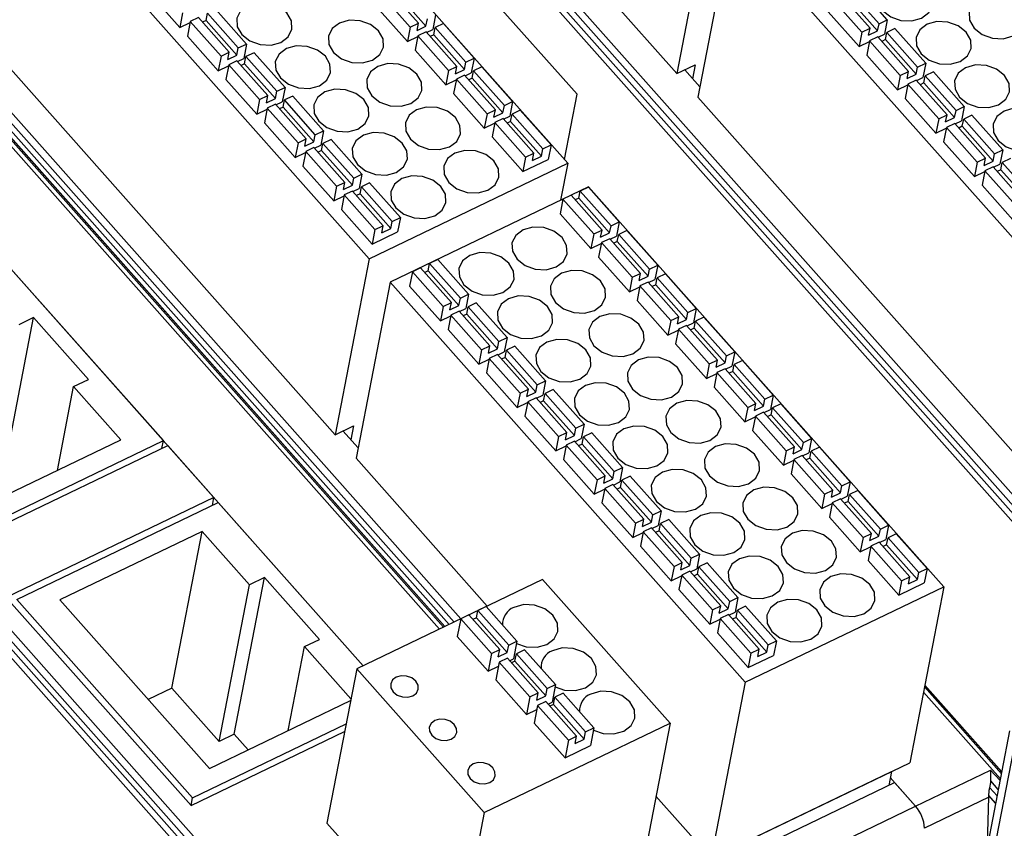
# Model space of a CAD drawing. Header units: millimetres. Extents: x 46 to 1057, y -1515 to -1121.
# Tile 5 of 63: x 101 to 154, y -1406 to -1363. Entities that reach past the tile are written whole.
import ezdxf

# ---------------------------------------------------------------- set-up
doc = ezdxf.new("R2010")
doc.units = ezdxf.units.MM

msp = doc.modelspace()

# ---------------------------------------------------------------- linework, layer by layer
at = {"linetype": 'Continuous', "lineweight": 25}
for p, q in [((114.05, -1343.859), (155.957, -1391.093)), ((156.149, -1390.88), (114.327, -1343.742)), ((114.688, -1343.579), (156.45, -1390.649)), ((155.796, -1391.377), (113.744, -1343.979)), ((117.304, -1344.247), (136.26, -1365.612)), ((130.436, -1370.399), (111.48, -1349.034)), ((130.93, -1366.715), (119.076, -1353.353)), ((100.879, -1354.137), (119.835, -1375.502)), ((138.076, -1356.216), (136.26, -1365.612)), ((139.191, -1357.473), (137.375, -1366.869)), ((139.191, -1357.473), (158.146, -1378.838)), ((120.38, -1361.277), (122.023, -1363.129)), ((120.82, -1361.065), (122.463, -1362.918)), ((122.868, -1363.073), (121.225, -1361.22)), ((147.052, -1362.947), (145.408, -1361.095)), ((147.492, -1362.735), (145.848, -1360.883)), ((108.082, -1361.29), (109.725, -1363.142)), ((144.488, -1361.538), (146.132, -1363.39)), ((144.928, -1361.326), (146.572, -1363.178)), ((146.977, -1363.333), (145.334, -1361.481)), ((113.288, -1364.03), (111.645, -1362.178)), ((120.23, -1362.05), (121.874, -1363.902)), ((144.339, -1362.31), (145.982, -1364.162)), ((109.874, -1362.37), (109.725, -1363.142)), ((110.285, -1362.833), (110.136, -1363.605)), ((110.725, -1362.621), (110.285, -1362.833)), ((110.285, -1362.833), (111.928, -1364.685)), ((110.725, -1362.621), (112.368, -1364.473)), ((111.13, -1362.776), (110.943, -1362.866)), ((111.13, -1362.776), (111.205, -1362.39)), ((112.774, -1364.628), (111.13, -1362.776)), ((112.848, -1364.242), (111.205, -1362.39)), ((122.868, -1363.073), (122.943, -1362.686)), ((123.383, -1362.475), (123.234, -1363.247)), ((147.052, -1362.947), (147.492, -1362.735)), ((147.492, -1362.735), (147.342, -1363.508)), ((95.52, -1363.301), (123.8, -1395.175)), ((123.865, -1395.144), (95.575, -1363.258)), ((123.878, -1395.137), (95.584, -1363.247)), ((95.81, -1363.145), (124.099, -1395.031)), ((124.366, -1394.903), (96.086, -1363.028)), ((96.447, -1362.866), (124.72, -1394.732)), ((109.725, -1363.142), (110.277, -1362.876)), ((122.023, -1363.129), (121.874, -1363.902)), ((122.023, -1363.129), (122.463, -1362.918)), ((122.388, -1363.304), (122.463, -1362.918)), ((122.388, -1363.304), (122.868, -1363.073)), ((122.874, -1363.381), (122.434, -1363.592)), ((122.874, -1363.381), (124.517, -1365.233)), ((122.898, -1363.408), (123.234, -1363.247)), ((123.279, -1363.536), (123.354, -1363.149)), ((123.794, -1362.938), (123.354, -1363.149)), ((124.997, -1365.002), (123.354, -1363.149)), ((125.437, -1364.79), (123.794, -1362.938)), ((146.132, -1363.39), (146.572, -1363.178)), ((146.497, -1363.564), (146.572, -1363.178)), ((146.497, -1363.564), (146.977, -1363.333)), ((146.977, -1363.333), (147.052, -1362.947)), ((147.903, -1363.198), (147.462, -1363.41)), ((149.546, -1365.05), (147.903, -1363.198)), ((123.589, -1395.277), (95.316, -1363.41)), ((99.063, -1363.533), (118.019, -1384.898)), ((110.136, -1363.605), (111.779, -1365.457)), ((121.874, -1363.902), (122.425, -1363.636)), ((122.434, -1363.592), (122.284, -1364.365)), ((122.434, -1363.592), (124.077, -1365.444)), ((123.279, -1363.536), (123.092, -1363.626)), ((124.922, -1365.388), (123.279, -1363.536)), ((146.132, -1363.39), (145.982, -1364.162)), ((145.982, -1364.162), (146.534, -1363.897)), ((146.542, -1363.853), (146.393, -1364.625)), ((146.982, -1363.641), (146.542, -1363.853)), ((146.542, -1363.853), (148.186, -1365.705)), ((146.982, -1363.641), (148.626, -1365.493)), ((147.007, -1363.669), (147.342, -1363.508)), ((147.388, -1363.796), (147.2, -1363.887)), ((147.388, -1363.796), (147.462, -1363.41)), ((149.031, -1365.648), (147.388, -1363.796)), ((149.106, -1365.262), (147.462, -1363.41)), ((112.774, -1364.628), (112.848, -1364.242)), ((112.848, -1364.242), (113.288, -1364.03)), ((113.288, -1364.03), (113.139, -1364.802)), ((122.284, -1364.365), (123.928, -1366.217)), ((111.928, -1364.685), (111.779, -1365.457)), ((111.928, -1364.685), (112.368, -1364.473)), ((112.294, -1364.859), (112.368, -1364.473)), ((112.294, -1364.859), (112.774, -1364.628)), ((112.779, -1364.936), (112.339, -1365.148)), ((112.779, -1364.936), (114.422, -1366.788)), ((112.804, -1364.964), (113.139, -1364.802)), ((113.184, -1365.091), (113.259, -1364.705)), ((113.699, -1364.493), (113.259, -1364.705)), ((114.902, -1366.557), (113.259, -1364.705)), ((115.342, -1366.345), (113.699, -1364.493)), ((124.997, -1365.002), (125.437, -1364.79)), ((125.437, -1364.79), (125.288, -1365.562)), ((146.393, -1364.625), (148.036, -1366.477)), ((91.241, -1365.372), (119.514, -1397.238)), ((111.779, -1365.457), (112.331, -1365.191)), ((112.339, -1365.148), (112.19, -1365.92)), ((112.339, -1365.148), (113.982, -1367)), ((113.184, -1365.091), (112.997, -1365.181)), ((114.828, -1366.943), (113.184, -1365.091)), ((124.077, -1365.444), (123.928, -1366.217)), ((124.077, -1365.444), (124.517, -1365.233)), ((124.442, -1365.619), (124.517, -1365.233)), ((124.442, -1365.619), (124.922, -1365.388)), ((124.922, -1365.388), (124.997, -1365.002)), ((125.333, -1365.851), (125.408, -1365.465)), ((125.848, -1365.253), (125.408, -1365.465)), ((127.051, -1367.317), (125.408, -1365.465)), ((127.491, -1367.105), (125.848, -1365.253)), ((136.26, -1365.612), (137.24, -1365.14)), ((136.676, -1365.411), (137.481, -1366.319)), ((137.24, -1365.14), (137.096, -1365.884)), ((149.031, -1365.648), (149.106, -1365.262)), ((149.106, -1365.262), (149.546, -1365.05)), ((149.546, -1365.05), (149.396, -1365.823)), ((112.19, -1365.92), (113.833, -1367.772)), ((123.928, -1366.217), (124.479, -1365.951)), ((124.488, -1365.907), (124.339, -1366.68)), ((124.928, -1365.696), (124.488, -1365.907)), ((124.488, -1365.907), (126.131, -1367.76)), ((124.928, -1365.696), (126.571, -1367.548)), ((124.952, -1365.723), (125.288, -1365.562)), ((125.333, -1365.851), (125.146, -1365.941)), ((126.976, -1367.703), (125.333, -1365.851)), ((148.186, -1365.705), (148.036, -1366.477)), ((148.186, -1365.705), (148.626, -1365.493)), ((148.551, -1365.879), (148.626, -1365.493)), ((148.551, -1365.879), (149.031, -1365.648)), ((149.036, -1365.956), (148.596, -1366.168)), ((149.036, -1365.956), (150.68, -1367.808)), ((149.061, -1365.984), (149.396, -1365.823)), ((149.442, -1366.111), (149.516, -1365.725)), ((149.957, -1365.513), (149.516, -1365.725)), ((151.16, -1367.577), (149.516, -1365.725)), ((151.6, -1367.365), (149.957, -1365.513)), ((114.902, -1366.557), (115.342, -1366.345)), ((115.342, -1366.345), (115.193, -1367.117)), ((148.036, -1366.477), (148.588, -1366.212)), ((148.596, -1366.168), (148.447, -1366.94)), ((148.596, -1366.168), (150.24, -1368.02)), ((149.442, -1366.111), (149.254, -1366.202)), ((151.085, -1367.963), (149.442, -1366.111)), ((113.982, -1367), (113.833, -1367.772)), ((113.982, -1367), (114.422, -1366.788)), ((114.348, -1367.174), (114.422, -1366.788)), ((114.348, -1367.174), (114.828, -1366.943)), ((114.828, -1366.943), (114.902, -1366.557)), ((115.238, -1367.406), (115.313, -1367.02)), ((115.753, -1366.808), (115.313, -1367.02)), ((116.956, -1368.872), (115.313, -1367.02)), ((117.396, -1368.66), (115.753, -1366.808)), ((124.339, -1366.68), (125.982, -1368.532)), ((130.257, -1370.198), (130.93, -1366.715)), ((137.375, -1366.869), (156.33, -1388.234)), ((148.447, -1366.94), (150.09, -1368.792)), ((113.833, -1367.772), (114.385, -1367.506)), ((114.393, -1367.463), (114.244, -1368.235)), ((114.833, -1367.251), (114.393, -1367.463)), ((114.393, -1367.463), (116.036, -1369.315)), ((114.833, -1367.251), (116.476, -1369.103)), ((114.858, -1367.279), (115.193, -1367.117)), ((115.238, -1367.406), (115.051, -1367.496)), ((116.882, -1369.258), (115.238, -1367.406)), ((126.131, -1367.76), (126.571, -1367.548)), ((126.496, -1367.934), (126.571, -1367.548)), ((126.976, -1367.703), (127.051, -1367.317)), ((127.051, -1367.317), (127.491, -1367.105)), ((127.491, -1367.105), (127.342, -1367.877)), ((127.902, -1367.568), (127.462, -1367.78)), ((129.545, -1369.42), (127.902, -1367.568)), ((151.085, -1367.963), (151.16, -1367.577)), ((151.16, -1367.577), (151.6, -1367.365)), ((151.6, -1367.365), (151.45, -1368.138)), ((126.131, -1367.76), (125.982, -1368.532)), ((126.496, -1367.934), (126.976, -1367.703)), ((126.982, -1368.011), (126.542, -1368.223)), ((126.982, -1368.011), (128.625, -1369.863)), ((127.006, -1368.039), (127.342, -1367.877)), ((127.387, -1368.166), (127.462, -1367.78)), ((129.105, -1369.632), (127.462, -1367.78)), ((150.24, -1368.02), (150.09, -1368.792)), ((150.24, -1368.02), (150.68, -1367.808)), ((150.605, -1368.194), (150.68, -1367.808)), ((150.605, -1368.194), (151.085, -1367.963)), ((151.496, -1368.426), (151.57, -1368.04)), ((152.011, -1367.828), (151.57, -1368.04)), ((153.214, -1369.892), (151.57, -1368.04)), ((153.654, -1369.681), (152.011, -1367.828)), ((114.244, -1368.235), (115.887, -1370.087)), ((125.982, -1368.532), (126.533, -1368.266)), ((126.542, -1368.223), (126.393, -1368.995)), ((126.542, -1368.223), (128.185, -1370.075)), ((127.387, -1368.166), (127.2, -1368.256)), ((129.03, -1370.018), (127.387, -1368.166)), ((150.09, -1368.792), (150.642, -1368.527)), ((150.65, -1368.483), (150.501, -1369.255)), ((151.09, -1368.271), (150.65, -1368.483)), ((150.65, -1368.483), (152.294, -1370.335)), ((151.09, -1368.271), (152.734, -1370.123)), ((151.115, -1368.299), (151.45, -1368.138)), ((151.496, -1368.426), (151.308, -1368.517)), ((153.139, -1370.279), (151.496, -1368.426)), ((116.036, -1369.315), (116.476, -1369.103)), ((116.402, -1369.489), (116.476, -1369.103)), ((116.882, -1369.258), (116.956, -1368.872)), ((116.956, -1368.872), (117.396, -1368.66)), ((117.396, -1368.66), (117.247, -1369.432)), ((117.807, -1369.123), (117.367, -1369.335)), ((119.45, -1370.975), (117.807, -1369.123)), ((126.393, -1368.995), (128.036, -1370.847)), ((116.036, -1369.315), (115.887, -1370.087)), ((116.402, -1369.489), (116.882, -1369.258)), ((116.887, -1369.566), (116.447, -1369.778)), ((116.887, -1369.566), (118.53, -1371.418)), ((116.912, -1369.594), (117.247, -1369.432)), ((117.292, -1369.721), (117.367, -1369.335)), ((119.01, -1371.187), (117.367, -1369.335)), ((129.03, -1370.018), (129.105, -1369.632)), ((129.105, -1369.632), (129.545, -1369.42)), ((129.545, -1369.42), (129.396, -1370.192)), ((150.501, -1369.255), (152.144, -1371.108)), ((153.214, -1369.892), (153.654, -1369.681)), ((153.654, -1369.681), (153.504, -1370.453)), ((115.887, -1370.087), (116.439, -1369.822)), ((116.447, -1369.778), (116.298, -1370.55)), ((116.447, -1369.778), (118.09, -1371.63)), ((117.292, -1369.721), (117.105, -1369.811)), ((118.936, -1371.573), (117.292, -1369.721)), ((128.185, -1370.075), (128.036, -1370.847)), ((128.036, -1370.847), (129.396, -1370.192)), ((128.185, -1370.075), (128.625, -1369.863)), ((128.55, -1370.249), (128.625, -1369.863)), ((128.55, -1370.249), (129.03, -1370.018)), ((152.294, -1370.335), (152.734, -1370.123)), ((152.659, -1370.51), (152.734, -1370.123)), ((153.139, -1370.279), (153.214, -1369.892)), ((154.065, -1370.144), (153.625, -1370.355)), ((116.298, -1370.55), (117.941, -1372.402)), ((119.835, -1375.502), (130.436, -1370.399)), ((130.436, -1370.399), (130.054, -1372.377)), ((152.294, -1370.335), (152.144, -1371.108)), ((152.659, -1370.51), (153.139, -1370.279)), ((153.144, -1370.586), (152.704, -1370.798)), ((153.144, -1370.586), (154.788, -1372.439)), ((153.169, -1370.614), (153.504, -1370.453)), ((153.55, -1370.742), (153.625, -1370.355)), ((155.268, -1372.207), (153.625, -1370.355)), ((79.246, -1371.146), (121.007, -1418.216)), ((118.936, -1371.573), (119.01, -1371.187)), ((119.01, -1371.187), (119.45, -1370.975)), ((119.45, -1370.975), (119.301, -1371.748)), ((152.144, -1371.108), (152.696, -1370.842)), ((152.704, -1370.798), (152.555, -1371.571)), ((152.704, -1370.798), (154.348, -1372.65)), ((153.55, -1370.742), (153.362, -1370.832)), ((155.193, -1372.594), (153.55, -1370.742)), ((120.354, -1418.943), (78.302, -1371.546)), ((78.608, -1371.425), (120.515, -1418.659)), ((120.706, -1418.446), (78.885, -1371.308)), ((118.09, -1371.63), (117.941, -1372.402)), ((118.09, -1371.63), (118.53, -1371.418)), ((118.456, -1371.804), (118.53, -1371.418)), ((118.456, -1371.804), (118.936, -1371.573)), ((118.966, -1371.909), (119.301, -1371.748)), ((119.347, -1372.036), (119.421, -1371.65)), ((119.861, -1371.438), (119.421, -1371.65)), ((121.064, -1373.502), (119.421, -1371.65)), ((121.504, -1373.29), (119.861, -1371.438)), ((131.551, -1371.656), (120.95, -1376.759)), ((131.54, -1371.669), (131.1, -1371.881)), ((133.184, -1373.521), (131.54, -1371.669)), ((150.507, -1393.021), (131.551, -1371.656)), ((152.555, -1371.571), (154.198, -1373.423)), ((117.941, -1372.402), (118.493, -1372.137)), ((118.501, -1372.093), (118.352, -1372.865)), ((118.941, -1371.881), (118.501, -1372.093)), ((118.501, -1372.093), (120.144, -1373.945)), ((118.941, -1371.881), (120.584, -1373.733)), ((119.347, -1372.036), (119.159, -1372.127)), ((120.99, -1373.888), (119.347, -1372.036)), ((130.62, -1372.112), (130.18, -1372.324)), ((130.62, -1372.112), (132.264, -1373.964)), ((131.026, -1372.267), (130.838, -1372.357)), ((131.026, -1372.267), (131.1, -1371.881)), ((132.669, -1374.119), (131.026, -1372.267)), ((132.744, -1373.733), (131.1, -1371.881)), ((130.18, -1372.324), (130.031, -1373.096)), ((130.18, -1372.324), (131.824, -1374.176)), ((118.352, -1372.865), (119.995, -1374.717)), ((121.064, -1373.502), (121.504, -1373.29)), ((121.504, -1373.29), (121.355, -1374.063)), ((130.031, -1373.096), (131.674, -1374.948)), ((120.144, -1373.945), (120.584, -1373.733)), ((120.51, -1374.119), (120.584, -1373.733)), ((120.51, -1374.119), (120.99, -1373.888)), ((120.99, -1373.888), (121.064, -1373.502)), ((132.669, -1374.119), (132.744, -1373.733)), ((132.744, -1373.733), (133.184, -1373.521)), ((133.184, -1373.521), (133.034, -1374.293)), ((120.144, -1373.945), (119.995, -1374.717)), ((119.995, -1374.717), (121.355, -1374.063)), ((131.824, -1374.176), (131.674, -1374.948)), ((131.824, -1374.176), (132.264, -1373.964)), ((132.189, -1374.35), (132.264, -1373.964)), ((132.189, -1374.35), (132.669, -1374.119)), ((132.699, -1374.455), (133.034, -1374.293)), ((133.08, -1374.582), (133.154, -1374.196)), ((133.594, -1373.984), (133.154, -1374.196)), ((134.798, -1376.048), (133.154, -1374.196)), ((135.238, -1375.836), (133.594, -1373.984)), ((108.847, -1385.215), (99.457, -1374.632)), ((131.674, -1374.948), (132.226, -1374.682)), ((132.234, -1374.639), (132.085, -1375.411)), ((132.674, -1374.427), (132.234, -1374.639)), ((132.234, -1374.639), (133.878, -1376.491)), ((132.674, -1374.427), (134.318, -1376.279)), ((133.08, -1374.582), (132.892, -1374.672)), ((134.723, -1376.434), (133.08, -1374.582)), ((132.085, -1375.411), (133.728, -1377.263)), ((119.835, -1375.502), (118.019, -1384.898)), ((122.58, -1375.982), (122.14, -1376.194)), ((122.58, -1375.982), (124.223, -1377.834)), ((122.985, -1376.137), (123.06, -1375.751)), ((123.5, -1375.539), (123.06, -1375.751)), ((124.703, -1377.603), (123.06, -1375.751)), ((125.143, -1377.391), (123.5, -1375.539)), ((134.798, -1376.048), (135.238, -1375.836)), ((135.238, -1375.836), (135.088, -1376.608)), ((122.14, -1376.194), (121.99, -1376.966)), ((122.14, -1376.194), (123.783, -1378.046)), ((122.985, -1376.137), (122.797, -1376.228)), ((124.628, -1377.989), (122.985, -1376.137)), ((133.878, -1376.491), (133.728, -1377.263)), ((133.878, -1376.491), (134.318, -1376.279)), ((134.243, -1376.665), (134.318, -1376.279)), ((134.243, -1376.665), (134.723, -1376.434)), ((134.723, -1376.434), (134.798, -1376.048)), ((135.134, -1376.897), (135.208, -1376.511)), ((135.648, -1376.299), (135.208, -1376.511)), ((136.852, -1378.363), (135.208, -1376.511)), ((137.292, -1378.151), (135.648, -1376.299)), ((120.95, -1376.759), (119.134, -1386.155)), ((120.95, -1376.759), (139.906, -1398.124)), ((121.99, -1376.966), (123.634, -1378.818)), ((133.728, -1377.263), (134.28, -1376.997)), ((134.288, -1376.954), (134.139, -1377.726)), ((134.728, -1376.742), (134.288, -1376.954)), ((134.288, -1376.954), (135.932, -1378.806)), ((134.728, -1376.742), (136.372, -1378.594)), ((134.753, -1376.77), (135.088, -1376.608)), ((135.134, -1376.897), (134.946, -1376.987)), ((136.777, -1378.749), (135.134, -1376.897)), ((124.703, -1377.603), (125.143, -1377.391)), ((125.143, -1377.391), (124.994, -1378.164)), ((123.783, -1378.046), (123.634, -1378.818)), ((123.783, -1378.046), (124.223, -1377.834)), ((124.148, -1378.22), (124.223, -1377.834)), ((124.148, -1378.22), (124.628, -1377.989)), ((124.628, -1377.989), (124.703, -1377.603)), ((125.039, -1378.452), (125.114, -1378.066)), ((125.554, -1377.854), (125.114, -1378.066)), ((126.757, -1379.918), (125.114, -1378.066)), ((127.197, -1379.706), (125.554, -1377.854)), ((134.139, -1377.726), (135.782, -1379.578)), ((123.634, -1378.818), (124.185, -1378.553)), ((124.194, -1378.509), (124.044, -1379.281)), ((124.634, -1378.297), (124.194, -1378.509)), ((124.194, -1378.509), (125.837, -1380.361)), ((124.634, -1378.297), (126.277, -1380.149)), ((124.658, -1378.325), (124.994, -1378.164)), ((125.039, -1378.452), (124.851, -1378.543)), ((126.682, -1380.304), (125.039, -1378.452)), ((135.932, -1378.806), (136.372, -1378.594)), ((136.297, -1378.98), (136.372, -1378.594)), ((136.777, -1378.749), (136.852, -1378.363)), ((136.852, -1378.363), (137.292, -1378.151)), ((137.292, -1378.151), (137.142, -1378.923)), ((137.702, -1378.614), (137.262, -1378.826)), ((139.346, -1380.466), (137.702, -1378.614)), ((100.308, -1387.002), (101.925, -1378.636)), ((101.925, -1378.636), (101.125, -1379.021)), ((104.859, -1381.943), (101.925, -1378.636)), ((135.932, -1378.806), (135.782, -1379.578)), ((136.297, -1378.98), (136.777, -1378.749)), ((136.782, -1379.057), (136.342, -1379.269)), ((136.782, -1379.057), (138.426, -1380.909)), ((136.807, -1379.085), (137.142, -1378.923)), ((137.188, -1379.212), (137.262, -1378.826)), ((138.906, -1380.678), (137.262, -1378.826)), ((124.044, -1379.281), (125.688, -1381.133)), ((135.782, -1379.578), (136.334, -1379.313)), ((136.342, -1379.269), (136.193, -1380.041)), ((136.342, -1379.269), (137.986, -1381.121)), ((137.188, -1379.212), (137, -1379.302)), ((138.831, -1381.064), (137.188, -1379.212)), ((125.837, -1380.361), (126.277, -1380.149)), ((126.202, -1380.535), (126.277, -1380.149)), ((126.682, -1380.304), (126.757, -1379.918)), ((126.757, -1379.918), (127.197, -1379.706)), ((127.197, -1379.706), (127.048, -1380.479)), ((127.608, -1380.169), (127.168, -1380.381)), ((129.251, -1382.022), (127.608, -1380.169)), ((136.193, -1380.041), (137.836, -1381.893)), ((125.837, -1380.361), (125.688, -1381.133)), ((126.202, -1380.535), (126.682, -1380.304)), ((126.688, -1380.612), (126.248, -1380.824)), ((126.688, -1380.612), (128.331, -1382.464)), ((126.712, -1380.64), (127.048, -1380.479)), ((127.093, -1380.767), (127.168, -1380.381)), ((128.811, -1382.233), (127.168, -1380.381)), ((138.831, -1381.064), (138.906, -1380.678)), ((138.906, -1380.678), (139.346, -1380.466)), ((139.346, -1380.466), (139.196, -1381.239)), ((125.688, -1381.133), (126.239, -1380.868)), ((126.248, -1380.824), (126.098, -1381.596)), ((126.248, -1380.824), (127.891, -1382.676)), ((127.093, -1380.767), (126.905, -1380.858)), ((128.736, -1382.62), (127.093, -1380.767)), ((137.986, -1381.121), (137.836, -1381.893)), ((137.986, -1381.121), (138.426, -1380.909)), ((138.351, -1381.295), (138.426, -1380.909)), ((138.351, -1381.295), (138.831, -1381.064)), ((138.861, -1381.4), (139.196, -1381.239)), ((139.242, -1381.527), (139.316, -1381.141)), ((139.757, -1380.929), (139.316, -1381.141)), ((140.96, -1382.993), (139.316, -1381.141)), ((141.4, -1382.781), (139.757, -1380.929)), ((126.098, -1381.596), (127.742, -1383.449)), ((137.836, -1381.893), (138.388, -1381.628)), ((138.396, -1381.584), (138.247, -1382.356)), ((138.836, -1381.372), (138.396, -1381.584)), ((138.396, -1381.584), (140.04, -1383.436)), ((138.836, -1381.372), (140.48, -1383.224)), ((139.242, -1381.527), (139.054, -1381.618)), ((140.885, -1383.379), (139.242, -1381.527)), ((104.059, -1382.328), (104.859, -1381.943)), ((128.736, -1382.62), (128.811, -1382.233)), ((128.811, -1382.233), (129.251, -1382.022)), ((129.251, -1382.022), (129.102, -1382.794)), ((103.194, -1386.804), (104.059, -1382.328)), ((106.583, -1385.173), (104.059, -1382.328)), ((127.891, -1382.676), (127.742, -1383.449)), ((127.891, -1382.676), (128.331, -1382.464)), ((128.256, -1382.851), (128.331, -1382.464)), ((128.256, -1382.851), (128.736, -1382.62)), ((128.766, -1382.955), (129.102, -1382.794)), ((129.147, -1383.083), (129.222, -1382.696)), ((129.662, -1382.485), (129.222, -1382.696)), ((130.865, -1384.548), (129.222, -1382.696)), ((131.305, -1384.337), (129.662, -1382.485)), ((138.247, -1382.356), (139.89, -1384.208)), ((140.96, -1382.993), (141.4, -1382.781)), ((141.4, -1382.781), (141.25, -1383.554)), ((127.742, -1383.449), (128.293, -1383.183)), ((128.302, -1383.139), (128.152, -1383.912)), ((128.742, -1382.927), (128.302, -1383.139)), ((128.302, -1383.139), (129.945, -1384.991)), ((128.742, -1382.927), (130.385, -1384.78)), ((129.147, -1383.083), (128.959, -1383.173)), ((130.79, -1384.935), (129.147, -1383.083)), ((140.04, -1383.436), (140.48, -1383.224)), ((140.405, -1383.61), (140.48, -1383.224)), ((140.885, -1383.379), (140.96, -1382.993)), ((141.811, -1383.244), (141.37, -1383.456)), ((143.454, -1385.096), (141.811, -1383.244)), ((140.04, -1383.436), (139.89, -1384.208)), ((140.405, -1383.61), (140.885, -1383.379)), ((140.89, -1383.687), (140.45, -1383.899)), ((140.89, -1383.687), (142.534, -1385.539)), ((140.915, -1383.715), (141.25, -1383.554)), ((141.296, -1383.842), (141.108, -1383.933)), ((141.296, -1383.842), (141.37, -1383.456)), ((142.939, -1385.694), (141.296, -1383.842)), ((143.014, -1385.308), (141.37, -1383.456)), ((128.152, -1383.912), (129.796, -1385.764)), ((130.865, -1384.548), (131.305, -1384.337)), ((131.305, -1384.337), (131.156, -1385.109)), ((139.89, -1384.208), (140.442, -1383.943)), ((140.45, -1383.899), (140.301, -1384.671)), ((140.45, -1383.899), (142.094, -1385.751)), ((118.019, -1384.898), (118.999, -1384.426)), ((118.435, -1384.698), (119.24, -1385.605)), ((118.999, -1384.426), (118.855, -1385.171)), ((129.945, -1384.991), (130.385, -1384.78)), ((130.31, -1385.166), (130.385, -1384.78)), ((130.79, -1384.935), (130.865, -1384.548)), ((131.716, -1384.8), (131.276, -1385.012)), ((133.359, -1386.652), (131.716, -1384.8)), ((140.301, -1384.671), (141.944, -1386.523)), ((98.086, -1390.395), (108.847, -1385.215)), ((98.982, -1388.831), (106.583, -1385.173)), ((108.767, -1385.632), (108.847, -1385.215)), ((129.945, -1384.991), (129.796, -1385.764)), ((130.356, -1385.454), (130.206, -1386.227)), ((130.31, -1385.166), (130.79, -1384.935)), ((130.796, -1385.243), (130.356, -1385.454)), ((130.356, -1385.454), (131.999, -1387.306)), ((130.796, -1385.243), (132.439, -1387.095)), ((130.82, -1385.27), (131.156, -1385.109)), ((131.201, -1385.398), (131.013, -1385.488)), ((131.201, -1385.398), (131.276, -1385.012)), ((132.844, -1387.25), (131.201, -1385.398)), ((132.919, -1386.864), (131.276, -1385.012)), ((142.939, -1385.694), (143.014, -1385.308)), ((143.014, -1385.308), (143.454, -1385.096)), ((143.454, -1385.096), (143.304, -1385.869)), ((98.001, -1390.814), (109.082, -1385.48)), ((111.547, -1388.258), (109.082, -1385.48)), ((129.796, -1385.764), (130.347, -1385.498)), ((142.094, -1385.751), (141.944, -1386.523)), ((142.094, -1385.751), (142.534, -1385.539)), ((142.459, -1385.925), (142.534, -1385.539)), ((142.459, -1385.925), (142.939, -1385.694)), ((142.969, -1386.03), (143.304, -1385.869)), ((143.35, -1386.157), (143.424, -1385.771)), ((143.865, -1385.559), (143.424, -1385.771)), ((145.068, -1387.623), (143.424, -1385.771)), ((145.508, -1387.412), (143.865, -1385.559)), ((119.134, -1386.155), (126.138, -1394.05)), ((130.206, -1386.227), (131.85, -1388.079)), ((141.944, -1386.523), (142.496, -1386.258)), ((142.504, -1386.214), (142.355, -1386.986)), ((142.944, -1386.002), (142.504, -1386.214)), ((142.504, -1386.214), (144.148, -1388.066)), ((142.944, -1386.002), (144.588, -1387.854)), ((143.35, -1386.157), (143.162, -1386.248)), ((144.993, -1388.009), (143.35, -1386.157)), ((132.844, -1387.25), (132.919, -1386.864)), ((132.919, -1386.864), (133.359, -1386.652)), ((133.359, -1386.652), (133.21, -1387.424)), ((142.355, -1386.986), (143.998, -1388.838)), ((131.999, -1387.306), (131.85, -1388.079)), ((131.999, -1387.306), (132.439, -1387.095)), ((132.364, -1387.481), (132.439, -1387.095)), ((132.364, -1387.481), (132.844, -1387.25)), ((132.85, -1387.558), (132.41, -1387.769)), ((132.85, -1387.558), (134.493, -1389.41)), ((132.874, -1387.585), (133.21, -1387.424)), ((133.255, -1387.713), (133.33, -1387.327)), ((133.77, -1387.115), (133.33, -1387.327)), ((134.973, -1389.179), (133.33, -1387.327)), ((135.413, -1388.967), (133.77, -1387.115)), ((145.068, -1387.623), (145.508, -1387.412)), ((145.508, -1387.412), (145.358, -1388.184)), ((131.85, -1388.079), (132.401, -1387.813)), ((132.41, -1387.769), (132.26, -1388.542)), ((132.41, -1387.769), (134.053, -1389.622)), ((133.255, -1387.713), (133.067, -1387.803)), ((134.898, -1389.565), (133.255, -1387.713)), ((144.148, -1388.066), (143.998, -1388.838)), ((144.148, -1388.066), (144.588, -1387.854)), ((144.513, -1388.241), (144.588, -1387.854)), ((144.513, -1388.241), (144.993, -1388.009)), ((144.993, -1388.009), (145.068, -1387.623)), ((145.919, -1387.875), (145.479, -1388.086)), ((147.562, -1389.727), (145.919, -1387.875)), ((111.547, -1388.258), (100.466, -1393.592)), ((101.02, -1393.703), (111.781, -1388.523)), ((111.466, -1388.674), (111.547, -1388.258)), ((119.514, -1397.238), (111.781, -1388.523)), ((132.26, -1388.542), (133.904, -1390.394)), ((143.998, -1388.838), (144.55, -1388.573)), ((144.558, -1388.529), (144.409, -1389.302)), ((144.998, -1388.317), (144.558, -1388.529)), ((144.558, -1388.529), (146.202, -1390.381)), ((144.998, -1388.317), (146.642, -1390.17)), ((145.023, -1388.345), (145.358, -1388.184)), ((145.404, -1388.473), (145.216, -1388.563)), ((145.404, -1388.473), (145.479, -1388.086)), ((147.047, -1390.325), (145.404, -1388.473)), ((147.122, -1389.938), (145.479, -1388.086)), ((134.973, -1389.179), (135.413, -1388.967)), ((135.413, -1388.967), (135.264, -1389.739)), ((134.053, -1389.622), (133.904, -1390.394)), ((134.053, -1389.622), (134.493, -1389.41)), ((134.418, -1389.796), (134.493, -1389.41)), ((134.418, -1389.796), (134.898, -1389.565)), ((134.898, -1389.565), (134.973, -1389.179)), ((135.309, -1390.028), (135.384, -1389.642)), ((135.824, -1389.43), (135.384, -1389.642)), ((137.027, -1391.494), (135.384, -1389.642)), ((137.467, -1391.282), (135.824, -1389.43)), ((144.409, -1389.302), (146.052, -1391.154)), ((110.925, -1390.067), (103.325, -1393.726)), ((109.308, -1398.434), (110.925, -1390.067)), ((113.449, -1392.912), (110.925, -1390.067)), ((133.904, -1390.394), (134.455, -1390.128)), ((134.464, -1390.085), (134.314, -1390.857)), ((134.904, -1389.873), (134.464, -1390.085)), ((134.464, -1390.085), (136.107, -1391.937)), ((134.904, -1389.873), (136.547, -1391.725)), ((134.928, -1389.901), (135.264, -1389.739)), ((135.309, -1390.028), (135.121, -1390.118)), ((136.952, -1391.88), (135.309, -1390.028)), ((146.202, -1390.381), (146.642, -1390.17)), ((146.567, -1390.556), (146.642, -1390.17)), ((147.047, -1390.325), (147.122, -1389.938)), ((147.122, -1389.938), (147.562, -1389.727)), ((147.562, -1389.727), (147.412, -1390.499)), ((146.202, -1390.381), (146.052, -1391.154)), ((146.567, -1390.556), (147.047, -1390.325)), ((147.052, -1390.633), (146.612, -1390.844)), ((147.052, -1390.633), (148.696, -1392.485)), ((147.077, -1390.66), (147.412, -1390.499)), ((147.458, -1390.788), (147.533, -1390.401)), ((147.973, -1390.19), (147.533, -1390.401)), ((149.176, -1392.254), (147.533, -1390.401)), ((149.616, -1392.042), (147.973, -1390.19)), ((134.314, -1390.857), (135.958, -1392.709)), ((146.052, -1391.154), (146.604, -1390.888)), ((146.612, -1390.844), (146.463, -1391.617)), ((146.612, -1390.844), (148.256, -1392.696)), ((147.458, -1390.788), (147.27, -1390.878)), ((149.101, -1392.64), (147.458, -1390.788)), ((136.107, -1391.937), (136.547, -1391.725)), ((136.472, -1392.111), (136.547, -1391.725)), ((136.952, -1391.88), (137.027, -1391.494)), ((137.027, -1391.494), (137.467, -1391.282)), ((137.467, -1391.282), (137.318, -1392.054)), ((137.878, -1391.745), (137.438, -1391.957)), ((139.521, -1393.597), (137.878, -1391.745)), ((146.463, -1391.617), (148.106, -1393.469)), ((136.107, -1391.937), (135.958, -1392.709)), ((136.472, -1392.111), (136.952, -1391.88)), ((136.958, -1392.188), (136.518, -1392.4)), ((136.958, -1392.188), (138.601, -1394.04)), ((136.982, -1392.216), (137.318, -1392.054)), ((137.363, -1392.343), (137.438, -1391.957)), ((139.081, -1393.809), (137.438, -1391.957)), ((149.101, -1392.64), (149.176, -1392.254)), ((149.176, -1392.254), (149.616, -1392.042)), ((149.616, -1392.042), (149.466, -1392.814)), ((112.632, -1400.893), (114.249, -1392.527)), ((114.249, -1392.527), (113.449, -1392.912)), ((117.183, -1395.834), (114.249, -1392.527)), ((129.091, -1392.628), (119.17, -1397.404)), ((135.899, -1400.301), (129.091, -1392.628)), ((135.958, -1392.709), (136.509, -1392.443)), ((136.518, -1392.4), (136.368, -1393.172)), ((136.518, -1392.4), (138.161, -1394.252)), ((137.363, -1392.343), (137.175, -1392.433)), ((139.006, -1394.195), (137.363, -1392.343)), ((148.256, -1392.696), (148.106, -1393.469)), ((148.106, -1393.469), (149.466, -1392.814)), ((148.256, -1392.696), (148.696, -1392.485)), ((148.621, -1392.871), (148.696, -1392.485)), ((148.621, -1392.871), (149.101, -1392.64)), ((111.832, -1401.278), (113.449, -1392.912)), ((136.368, -1393.172), (138.012, -1395.024)), ((139.906, -1398.124), (150.507, -1393.021)), ((150.507, -1393.021), (148.69, -1402.417)), ((100.466, -1393.592), (110.325, -1404.704)), ((110.41, -1404.286), (101.02, -1393.703)), ((103.325, -1393.726), (111.306, -1402.722)), ((139.006, -1394.195), (139.081, -1393.809)), ((139.081, -1393.809), (139.521, -1393.597)), ((139.521, -1393.597), (139.372, -1394.369)), ((125.565, -1394.679), (125.639, -1394.293)), ((126.079, -1394.081), (125.639, -1394.293)), ((127.282, -1396.145), (125.639, -1394.293)), ((127.722, -1395.933), (126.079, -1394.081)), ((138.161, -1394.252), (138.012, -1395.024)), ((138.161, -1394.252), (138.601, -1394.04)), ((138.526, -1394.426), (138.601, -1394.04)), ((138.526, -1394.426), (139.006, -1394.195)), ((139.036, -1394.531), (139.372, -1394.369)), ((139.417, -1394.658), (139.492, -1394.272)), ((139.932, -1394.06), (139.492, -1394.272)), ((141.135, -1396.124), (139.492, -1394.272)), ((141.575, -1395.912), (139.932, -1394.06)), ((124.719, -1394.736), (124.539, -1395.669)), ((125.159, -1394.524), (124.719, -1394.736)), ((124.719, -1394.736), (126.362, -1396.588)), ((125.159, -1394.524), (126.802, -1396.376)), ((125.565, -1394.679), (125.377, -1394.769)), ((127.208, -1396.531), (125.565, -1394.679)), ((138.012, -1395.024), (138.563, -1394.758)), ((138.572, -1394.715), (138.422, -1395.487)), ((139.012, -1394.503), (138.572, -1394.715)), ((138.572, -1394.715), (140.215, -1396.567)), ((139.012, -1394.503), (140.655, -1396.355)), ((139.417, -1394.658), (139.229, -1394.748)), ((141.06, -1396.51), (139.417, -1394.658)), ((116.383, -1396.219), (117.183, -1395.834)), ((124.539, -1395.669), (126.182, -1397.521)), ((127.282, -1396.145), (127.722, -1395.933)), ((127.722, -1395.933), (127.542, -1396.866)), ((138.422, -1395.487), (140.066, -1397.339)), ((141.135, -1396.124), (141.575, -1395.912)), ((141.575, -1395.912), (141.426, -1396.684)), ((115.518, -1400.694), (116.383, -1396.219)), ((118.86, -1399.01), (116.383, -1396.219)), ((126.362, -1396.588), (126.802, -1396.376)), ((126.728, -1396.762), (126.802, -1396.376)), ((127.208, -1396.531), (127.282, -1396.145)), ((128.133, -1396.396), (127.693, -1396.608)), ((129.776, -1398.248), (128.133, -1396.396)), ((140.215, -1396.567), (140.655, -1396.355)), ((140.58, -1396.741), (140.655, -1396.355)), ((141.06, -1396.51), (141.135, -1396.124)), ((126.362, -1396.588), (126.182, -1397.521)), ((126.728, -1396.762), (127.208, -1396.531)), ((127.213, -1396.839), (126.773, -1397.051)), ((127.213, -1396.839), (128.856, -1398.691)), ((127.329, -1396.969), (127.542, -1396.866)), ((127.619, -1396.994), (127.431, -1397.085)), ((127.619, -1396.994), (127.693, -1396.608)), ((129.262, -1398.846), (127.619, -1396.994)), ((129.336, -1398.46), (127.693, -1396.608)), ((140.215, -1396.567), (140.066, -1397.339)), ((140.066, -1397.339), (141.426, -1396.684)), ((140.58, -1396.741), (141.06, -1396.51)), ((119.17, -1397.404), (117.578, -1405.641)), ((119.17, -1397.404), (125.978, -1405.077)), ((126.182, -1397.521), (126.734, -1397.256)), ((126.773, -1397.051), (126.593, -1397.984)), ((126.773, -1397.051), (128.416, -1398.903)), ((126.593, -1397.984), (128.236, -1399.836)), ((109.308, -1398.434), (108.042, -1399.043)), ((111.832, -1401.278), (109.308, -1398.434)), ((129.262, -1398.846), (129.336, -1398.46)), ((129.336, -1398.46), (129.776, -1398.248)), ((129.776, -1398.248), (129.596, -1399.181)), ((139.906, -1398.124), (138.089, -1407.52)), ((149.472, -1398.372), (153.581, -1403.004)), ((153.598, -1402.918), (149.489, -1398.287)), ((153.601, -1402.901), (149.492, -1398.269)), ((111.306, -1402.722), (118.843, -1399.094)), ((128.416, -1398.903), (128.236, -1399.836)), ((128.416, -1398.903), (128.856, -1398.691)), ((128.782, -1399.077), (128.856, -1398.691)), ((128.782, -1399.077), (129.262, -1398.846)), ((129.673, -1399.309), (129.747, -1398.923)), ((130.187, -1398.711), (129.747, -1398.923)), ((131.39, -1400.775), (129.747, -1398.923)), ((131.831, -1400.563), (130.187, -1398.711)), ((153.527, -1403.283), (149.418, -1398.652)), ((128.236, -1399.836), (128.788, -1399.571)), ((128.827, -1399.366), (128.647, -1400.299)), ((129.267, -1399.154), (128.827, -1399.366)), ((128.827, -1399.366), (130.47, -1401.218)), ((129.267, -1399.154), (130.91, -1401.006)), ((129.383, -1399.284), (129.596, -1399.181)), ((129.673, -1399.309), (129.485, -1399.4)), ((131.316, -1401.161), (129.673, -1399.309)), ((110.41, -1404.286), (118.602, -1400.343)), ((125.978, -1405.077), (135.899, -1400.301)), ((128.647, -1400.299), (130.29, -1402.151)), ((131.39, -1400.775), (131.831, -1400.563)), ((131.831, -1400.563), (131.65, -1401.497)), ((135.899, -1400.301), (134.306, -1408.539)), ((110.325, -1404.704), (118.522, -1400.759)), ((112.632, -1400.893), (111.832, -1401.278)), ((113.372, -1401.727), (112.632, -1400.893)), ((130.47, -1401.218), (130.29, -1402.151)), ((130.47, -1401.218), (130.91, -1401.006)), ((130.836, -1401.392), (130.91, -1401.006)), ((130.836, -1401.392), (131.316, -1401.161)), ((131.316, -1401.161), (131.39, -1400.775)), ((130.29, -1402.151), (131.65, -1401.497)), ((138.089, -1407.52), (148.69, -1402.417)), ((139.069, -1407.048), (147.71, -1402.889)), ((147.71, -1402.889), (147.568, -1403.627)), ((147.648, -1403.211), (149.004, -1404.739)), ((149.004, -1404.739), (153.01, -1402.811)), ((153.01, -1402.811), (153.51, -1403.374)), ((138.922, -1407.789), (147.883, -1403.475)), ((149.004, -1404.739), (147.883, -1403.475)), ((152.966, -1403.759), (153.351, -1404.194)), ((153.419, -1403.841), (153.015, -1403.386)), ((110.33, -1404.702), (110.41, -1404.286)), ((135.145, -1404.201), (138.089, -1407.52)), ((152.92, -1404.266), (149.479, -1405.922)), ((152.85, -1406.783), (152.92, -1404.266)), ((153.277, -1404.576), (152.918, -1404.171)), ((138.209, -1409.936), (149.004, -1404.739)), ((125.978, -1405.077), (124.385, -1413.314)), ((117.578, -1405.641), (124.385, -1413.314))]:
    msp.add_line(p, q, dxfattribs=at)
at = {"color": 1, "linetype": 'Continuous', "lineweight": 25}
for p, q in [((154.022, -1400.721), (147.802, -1432.898)), ((154.345, -1401.084), (148.125, -1433.262))]:
    msp.add_line(p, q, dxfattribs=at)
at = {"linetype": 'Continuous', "lineweight": 25, "flags": 128}
for points in [[(147.565, -1360.663), (147.172, -1360.96), (146.974, -1361.362), (146.999, -1361.809), (147.245, -1362.233), (147.673, -1362.569), (148.219, -1362.765), (148.799, -1362.793), (149.325, -1362.647), (149.718, -1362.351), (149.916, -1361.948), (149.891, -1361.501), (149.645, -1361.078), (149.217, -1360.742), (148.671, -1360.545), (148.091, -1360.518), (147.565, -1360.663)], [(152.451, -1361.615), (152.059, -1361.911), (151.86, -1362.314), (151.886, -1362.761), (152.131, -1363.185), (152.559, -1363.52), (153.105, -1363.717), (153.685, -1363.745), (154.212, -1363.599), (154.604, -1363.303), (154.802, -1362.9), (154.777, -1362.453), (154.531, -1362.029), (154.103, -1361.694), (153.557, -1361.497), (152.977, -1361.469), (152.451, -1361.615)], [(113.361, -1361.958), (112.969, -1362.254), (112.771, -1362.657), (112.796, -1363.104), (113.042, -1363.528), (113.47, -1363.863), (114.015, -1364.06), (114.596, -1364.088), (115.122, -1363.942), (115.514, -1363.646), (115.713, -1363.243), (115.687, -1362.796), (115.442, -1362.372), (115.014, -1362.037), (114.468, -1361.84), (113.888, -1361.812), (113.361, -1361.958)], [(118.248, -1362.91), (117.855, -1363.206), (117.657, -1363.609), (117.682, -1364.056), (117.928, -1364.479), (118.356, -1364.815), (118.902, -1365.012), (119.482, -1365.039), (120.008, -1364.894), (120.4, -1364.597), (120.599, -1364.195), (120.574, -1363.748), (120.328, -1363.324), (119.9, -1362.988), (119.354, -1362.792), (118.774, -1362.764), (118.248, -1362.91)], [(149.619, -1362.978), (149.226, -1363.275), (149.028, -1363.677), (149.053, -1364.124), (149.299, -1364.548), (149.727, -1364.884), (150.273, -1365.08), (150.853, -1365.108), (151.379, -1364.963), (151.772, -1364.666), (151.97, -1364.264), (151.945, -1363.816), (151.699, -1363.393), (151.271, -1363.057), (150.725, -1362.86), (150.145, -1362.833), (149.619, -1362.978)], [(115.415, -1364.273), (115.023, -1364.569), (114.825, -1364.972), (114.85, -1365.419), (115.096, -1365.843), (115.524, -1366.178), (116.07, -1366.375), (116.65, -1366.403), (117.176, -1366.257), (117.568, -1365.961), (117.767, -1365.558), (117.741, -1365.111), (117.496, -1364.687), (117.068, -1364.352), (116.522, -1364.155), (115.942, -1364.127), (115.415, -1364.273)], [(120.302, -1365.225), (119.909, -1365.521), (119.711, -1365.924), (119.736, -1366.371), (119.982, -1366.795), (120.41, -1367.13), (120.956, -1367.327), (121.536, -1367.355), (122.062, -1367.209), (122.454, -1366.912), (122.653, -1366.51), (122.628, -1366.063), (122.382, -1365.639), (121.954, -1365.303), (121.408, -1365.107), (120.828, -1365.079), (120.302, -1365.225)], [(151.673, -1365.293), (151.28, -1365.59), (151.082, -1365.992), (151.107, -1366.44), (151.353, -1366.863), (151.781, -1367.199), (152.327, -1367.396), (152.907, -1367.423), (153.433, -1367.278), (153.826, -1366.981), (154.024, -1366.579), (153.999, -1366.131), (153.753, -1365.708), (153.325, -1365.372), (152.779, -1365.175), (152.199, -1365.148), (151.673, -1365.293)], [(117.469, -1366.588), (117.077, -1366.885), (116.879, -1367.287), (116.904, -1367.734), (117.15, -1368.158), (117.578, -1368.494), (118.124, -1368.69), (118.704, -1368.718), (119.23, -1368.572), (119.622, -1368.276), (119.821, -1367.873), (119.795, -1367.426), (119.55, -1367.002), (119.122, -1366.667), (118.576, -1366.47), (117.996, -1366.442), (117.469, -1366.588)], [(122.356, -1367.54), (121.963, -1367.836), (121.765, -1368.239), (121.79, -1368.686), (122.036, -1369.11), (122.464, -1369.445), (123.01, -1369.642), (123.59, -1369.67), (124.116, -1369.524), (124.508, -1369.228), (124.707, -1368.825), (124.682, -1368.378), (124.436, -1367.954), (124.008, -1367.619), (123.462, -1367.422), (122.882, -1367.394), (122.356, -1367.54)], [(153.727, -1367.608), (153.334, -1367.905), (153.136, -1368.307), (153.161, -1368.755), (153.407, -1369.178), (153.835, -1369.514), (154.381, -1369.711), (154.961, -1369.738), (155.487, -1369.593), (155.88, -1369.296), (156.078, -1368.894), (156.053, -1368.447), (155.807, -1368.023), (155.379, -1367.687), (154.833, -1367.491), (154.253, -1367.463), (153.727, -1367.608)], [(119.523, -1368.903), (119.131, -1369.2), (118.933, -1369.602), (118.958, -1370.049), (119.204, -1370.473), (119.632, -1370.809), (120.178, -1371.005), (120.758, -1371.033), (121.284, -1370.887), (121.676, -1370.591), (121.875, -1370.188), (121.849, -1369.741), (121.604, -1369.318), (121.176, -1368.982), (120.63, -1368.785), (120.05, -1368.758), (119.523, -1368.903)], [(124.41, -1369.855), (124.017, -1370.151), (123.819, -1370.554), (123.844, -1371.001), (124.09, -1371.425), (124.518, -1371.76), (125.064, -1371.957), (125.644, -1371.985), (126.17, -1371.839), (126.562, -1371.543), (126.761, -1371.14), (126.736, -1370.693), (126.49, -1370.269), (126.062, -1369.934), (125.516, -1369.737), (124.936, -1369.709), (124.41, -1369.855)], [(121.577, -1371.218), (121.185, -1371.515), (120.987, -1371.917), (121.012, -1372.364), (121.258, -1372.788), (121.686, -1373.124), (122.232, -1373.32), (122.812, -1373.348), (123.338, -1373.203), (123.73, -1372.906), (123.929, -1372.503), (123.903, -1372.056), (123.658, -1371.633), (123.23, -1371.297), (122.684, -1371.1), (122.104, -1371.073), (121.577, -1371.218)], [(128.048, -1373.956), (127.656, -1374.252), (127.457, -1374.655), (127.483, -1375.102), (127.728, -1375.526), (128.157, -1375.861), (128.702, -1376.058), (129.282, -1376.086), (129.809, -1375.94), (130.201, -1375.644), (130.4, -1375.241), (130.374, -1374.794), (130.129, -1374.37), (129.7, -1374.035), (129.155, -1373.838), (128.574, -1373.81), (128.048, -1373.956)], [(125.216, -1375.319), (124.824, -1375.616), (124.625, -1376.018), (124.651, -1376.465), (124.896, -1376.889), (125.324, -1377.225), (125.87, -1377.421), (126.45, -1377.449), (126.977, -1377.304), (127.369, -1377.007), (127.567, -1376.604), (127.542, -1376.157), (127.296, -1375.734), (126.868, -1375.398), (126.322, -1375.201), (125.742, -1375.174), (125.216, -1375.319)], [(130.102, -1376.271), (129.71, -1376.568), (129.511, -1376.97), (129.537, -1377.417), (129.782, -1377.841), (130.211, -1378.177), (130.756, -1378.373), (131.337, -1378.401), (131.863, -1378.255), (132.255, -1377.959), (132.454, -1377.556), (132.428, -1377.109), (132.183, -1376.686), (131.754, -1376.35), (131.209, -1376.153), (130.628, -1376.125), (130.102, -1376.271)], [(127.27, -1377.634), (126.878, -1377.931), (126.679, -1378.333), (126.705, -1378.781), (126.95, -1379.204), (127.378, -1379.54), (127.924, -1379.737), (128.504, -1379.764), (129.031, -1379.619), (129.423, -1379.322), (129.621, -1378.92), (129.596, -1378.472), (129.35, -1378.049), (128.922, -1377.713), (128.376, -1377.516), (127.796, -1377.489), (127.27, -1377.634)], [(132.156, -1378.586), (131.764, -1378.883), (131.565, -1379.285), (131.591, -1379.732), (131.836, -1380.156), (132.265, -1380.492), (132.81, -1380.688), (133.391, -1380.716), (133.917, -1380.57), (134.309, -1380.274), (134.508, -1379.871), (134.482, -1379.424), (134.237, -1379.001), (133.808, -1378.665), (133.263, -1378.468), (132.682, -1378.441), (132.156, -1378.586)], [(129.324, -1379.949), (128.932, -1380.246), (128.733, -1380.648), (128.759, -1381.096), (129.004, -1381.519), (129.432, -1381.855), (129.978, -1382.052), (130.558, -1382.079), (131.085, -1381.934), (131.477, -1381.637), (131.675, -1381.235), (131.65, -1380.788), (131.404, -1380.364), (130.976, -1380.028), (130.43, -1379.832), (129.85, -1379.804), (129.324, -1379.949)], [(134.21, -1380.901), (133.818, -1381.198), (133.619, -1381.6), (133.645, -1382.047), (133.89, -1382.471), (134.319, -1382.807), (134.864, -1383.003), (135.445, -1383.031), (135.971, -1382.886), (136.363, -1382.589), (136.562, -1382.186), (136.536, -1381.739), (136.291, -1381.316), (135.862, -1380.98), (135.317, -1380.783), (134.736, -1380.756), (134.21, -1380.901)], [(131.378, -1382.265), (130.986, -1382.561), (130.787, -1382.964), (130.813, -1383.411), (131.058, -1383.834), (131.486, -1384.17), (132.032, -1384.367), (132.612, -1384.394), (133.139, -1384.249), (133.531, -1383.952), (133.729, -1383.55), (133.704, -1383.103), (133.458, -1382.679), (133.03, -1382.343), (132.484, -1382.147), (131.904, -1382.119), (131.378, -1382.265)], [(136.264, -1383.216), (135.872, -1383.513), (135.673, -1383.915), (135.699, -1384.362), (135.944, -1384.786), (136.373, -1385.122), (136.918, -1385.319), (137.499, -1385.346), (138.025, -1385.201), (138.417, -1384.904), (138.616, -1384.502), (138.59, -1384.054), (138.345, -1383.631), (137.916, -1383.295), (137.371, -1383.098), (136.791, -1383.071), (136.264, -1383.216)], [(133.432, -1384.58), (133.04, -1384.876), (132.841, -1385.279), (132.867, -1385.726), (133.112, -1386.149), (133.54, -1386.485), (134.086, -1386.682), (134.666, -1386.71), (135.193, -1386.564), (135.585, -1386.267), (135.783, -1385.865), (135.758, -1385.418), (135.512, -1384.994), (135.084, -1384.658), (134.538, -1384.462), (133.958, -1384.434), (133.432, -1384.58)], [(138.318, -1385.531), (137.926, -1385.828), (137.727, -1386.23), (137.753, -1386.678), (137.998, -1387.101), (138.427, -1387.437), (138.972, -1387.634), (139.553, -1387.661), (140.079, -1387.516), (140.471, -1387.219), (140.67, -1386.817), (140.644, -1386.37), (140.399, -1385.946), (139.97, -1385.61), (139.425, -1385.414), (138.845, -1385.386), (138.318, -1385.531)], [(135.486, -1386.895), (135.094, -1387.191), (134.895, -1387.594), (134.921, -1388.041), (135.166, -1388.465), (135.594, -1388.8), (136.14, -1388.997), (136.72, -1389.025), (137.247, -1388.879), (137.639, -1388.582), (137.837, -1388.18), (137.812, -1387.733), (137.566, -1387.309), (137.138, -1386.973), (136.592, -1386.777), (136.012, -1386.749), (135.486, -1386.895)], [(140.372, -1387.846), (139.98, -1388.143), (139.781, -1388.546), (139.807, -1388.993), (140.052, -1389.416), (140.481, -1389.752), (141.026, -1389.949), (141.607, -1389.976), (142.133, -1389.831), (142.525, -1389.534), (142.724, -1389.132), (142.698, -1388.685), (142.453, -1388.261), (142.024, -1387.925), (141.479, -1387.729), (140.899, -1387.701), (140.372, -1387.846)], [(137.54, -1389.21), (137.148, -1389.506), (136.949, -1389.909), (136.975, -1390.356), (137.22, -1390.78), (137.648, -1391.115), (138.194, -1391.312), (138.774, -1391.34), (139.301, -1391.194), (139.693, -1390.898), (139.891, -1390.495), (139.866, -1390.048), (139.62, -1389.624), (139.192, -1389.289), (138.646, -1389.092), (138.066, -1389.064), (137.54, -1389.21)], [(142.426, -1390.162), (142.034, -1390.458), (141.835, -1390.861), (141.861, -1391.308), (142.106, -1391.731), (142.535, -1392.067), (143.08, -1392.264), (143.661, -1392.291), (144.187, -1392.146), (144.579, -1391.849), (144.778, -1391.447), (144.752, -1391), (144.507, -1390.576), (144.078, -1390.24), (143.533, -1390.044), (142.953, -1390.016), (142.426, -1390.162)], [(139.594, -1391.525), (139.202, -1391.821), (139.003, -1392.224), (139.029, -1392.671), (139.274, -1393.095), (139.702, -1393.43), (140.248, -1393.627), (140.828, -1393.655), (141.355, -1393.509), (141.747, -1393.213), (141.945, -1392.81), (141.92, -1392.363), (141.674, -1391.939), (141.246, -1391.604), (140.7, -1391.407), (140.12, -1391.379), (139.594, -1391.525)], [(144.48, -1392.477), (144.088, -1392.773), (143.89, -1393.176), (143.915, -1393.623), (144.16, -1394.047), (144.589, -1394.382), (145.134, -1394.579), (145.715, -1394.607), (146.241, -1394.461), (146.633, -1394.164), (146.832, -1393.762), (146.806, -1393.315), (146.561, -1392.891), (146.132, -1392.555), (145.587, -1392.359), (145.007, -1392.331), (144.48, -1392.477)], [(141.648, -1393.84), (141.256, -1394.137), (141.057, -1394.539), (141.083, -1394.986), (141.328, -1395.41), (141.756, -1395.746), (142.302, -1395.942), (142.882, -1395.97), (143.409, -1395.824), (143.801, -1395.528), (143.999, -1395.125), (143.974, -1394.678), (143.728, -1394.255), (143.3, -1393.919), (142.754, -1393.722), (142.174, -1393.694), (141.648, -1393.84)], [(127.701, -1396.043), (128.215, -1396.222), (128.795, -1396.25), (129.321, -1396.105), (129.713, -1395.808), (129.912, -1395.405), (129.886, -1394.958), (129.641, -1394.535), (129.213, -1394.199), (128.667, -1394.002), (128.087, -1393.975), (127.56, -1394.12), (127.56, -1394.12)], [(129.755, -1398.358), (130.269, -1398.538), (130.849, -1398.565), (131.375, -1398.42), (131.767, -1398.123), (131.966, -1397.721), (131.94, -1397.273), (131.695, -1396.85), (131.267, -1396.514), (130.721, -1396.317), (130.141, -1396.29), (129.614, -1396.435), (129.614, -1396.435)], [(121.28, -1397.851), (121.084, -1398), (120.984, -1398.201), (120.997, -1398.424), (121.12, -1398.636), (121.334, -1398.804), (121.607, -1398.902), (121.897, -1398.916), (122.16, -1398.843), (122.356, -1398.695), (122.456, -1398.494), (122.443, -1398.27), (122.32, -1398.059), (122.106, -1397.891), (121.833, -1397.792), (121.543, -1397.778), (121.28, -1397.851)], [(131.809, -1400.673), (132.323, -1400.853), (132.903, -1400.88), (133.429, -1400.735), (133.821, -1400.438), (134.02, -1400.036), (133.994, -1399.589), (133.749, -1399.165), (133.321, -1398.829), (132.775, -1398.632), (132.195, -1398.605), (131.668, -1398.75), (131.668, -1398.75)], [(123.334, -1400.166), (123.138, -1400.315), (123.039, -1400.516), (123.051, -1400.739), (123.174, -1400.951), (123.388, -1401.119), (123.661, -1401.217), (123.951, -1401.231), (124.214, -1401.159), (124.41, -1401.01), (124.51, -1400.809), (124.497, -1400.585), (124.374, -1400.374), (124.16, -1400.206), (123.887, -1400.107), (123.597, -1400.094), (123.334, -1400.166)], [(125.388, -1402.481), (125.192, -1402.63), (125.093, -1402.831), (125.105, -1403.055), (125.228, -1403.266), (125.442, -1403.434), (125.715, -1403.533), (126.005, -1403.546), (126.268, -1403.474), (126.464, -1403.325), (126.564, -1403.124), (126.551, -1402.901), (126.428, -1402.689), (126.214, -1402.521), (125.941, -1402.423), (125.651, -1402.409), (125.388, -1402.481)]]:
    msp.add_lwpolyline(points, dxfattribs=at)
at = {"linetype": 'Continuous', "lineweight": 25}
for centre, radius, start, end in [((127.913, -1395.012), 0.959, 111.5736, 183.4143), ((129.967, -1397.327), 0.959, 111.5736, 183.4143), ((132.021, -1399.642), 0.959, 111.5736, 183.4143), ((151.887, -1404.24), 1.033, 358.5331, 3.845), ((147.587, -1405.995), 1.893, 2.2015, 41.5565)]:
    msp.add_arc(centre, radius, start, end, dxfattribs=at)
msp.add_ellipse((151.92, -1403.919), major_axis=(0.848, 1.1), ratio=0.62983, start_param=5.295719, end_param=5.615569, dxfattribs=at)
for points, knots in [([(153.015, -1403.386), (153.014, -1403.256), (153.013, -1403.051), (153.012, -1402.875), (153.01, -1402.813), (153.01, -1402.811)], [0, 0, 0, 0, 0.625281, 0.99028, 1, 1, 1, 1]), ([(152.918, -1404.171), (152.917, -1404.118), (152.917, -1404.013), (152.939, -1403.866), (152.959, -1403.783), (152.966, -1403.759)], [0, 0, 0, 0, 0.414752, 0.827358, 1, 1, 1, 1])]:
    msp.add_open_spline(points, degree=3, knots=knots, dxfattribs=at)

doc.saveas('drawing.dxf')
